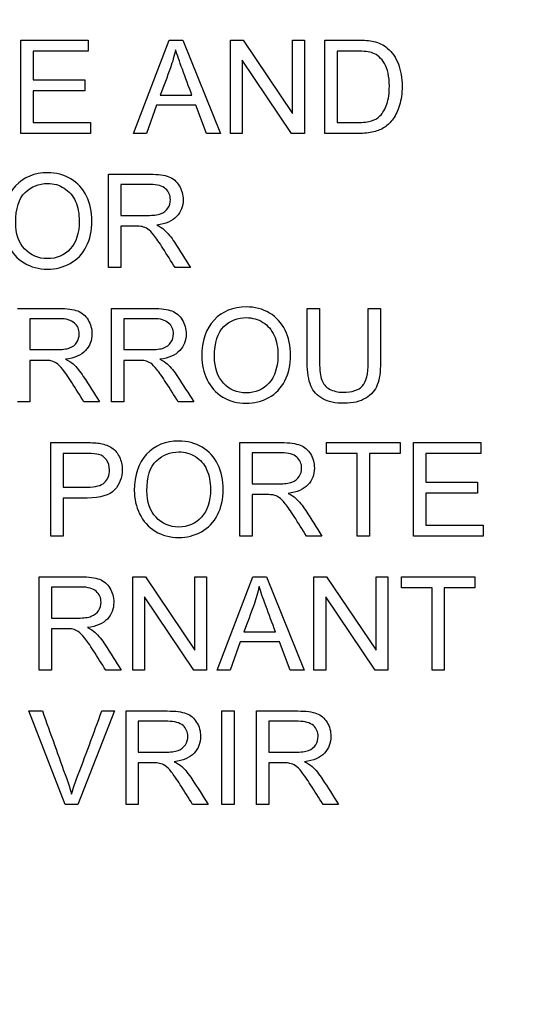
# Model space of a CAD drawing. Header units: inches. Extents: x 1 to 359, y -2 to 239.
# Tile 20 of 64: x 108.862 to 109.394, y 134.852 to 135.873. Entities that reach past the tile are written whole.
import ezdxf
from ezdxf.enums import TextEntityAlignment as Align

# ---------------------------------------------------------------- set-up
doc = ezdxf.new("R2010")
doc.units = ezdxf.units.IN
doc.header["$MEASUREMENT"] = 0
doc.layers.add('Default', color=7, linetype='Continuous')
doc.layers.add('LAB20180', color=7, linetype='Continuous')
doc.styles.add('SEACAD_Times_New_Roman', font='times.ttf')
doc.dimstyles.new('HAMMOND_(STH_-_300x200)', dxfattribs={"dimtxt": 1.5, "dimasz": 1.875, "dimexe": 0.75, "dimexo": 0.75, "dimgap": 0.375, "dimtad": 0, "dimtih": 1, "dimtoh": 1, "dimzin": 0, "dimdsep": 46, "dimtxsty": 'SEACAD_Times_New_Roman', "dimblk1": '_SE_FILLED', "dimblk2": '_SE_FILLED', "dimsah": 1, "dimcen": 0.75, "dimadec": 0, "dimazin": 0, "dimtfac": 0.8, "dimtofl": 0, "dimtmove": 0, "dimatfit": 3, "dimfxl": 0, "dimtolj": 1, "dimtzin": 0, "dimarcsym": 0})

# ---------------------------------------------------------------- blocks, each defined once
blk = doc.blocks.new('DMBLK1160')
at = {"layer": 'Default', "linetype": 'Continuous'}
for points in [[(121.758, 147.7985), (121.4455, 149.6735), (121.133, 147.7985)], [(121.758, 131.5785), (121.133, 131.5785), (121.4455, 129.7035)]]:
    blk.add_hatch(color=7, dxfattribs=at).paths.add_polyline_path(points)
at = {"layer": 'Default', "color": 7, "linetype": 'Continuous'}
for p, q in [((113.9782, 149.6735), (122.1955, 149.6735)), ((121.4455, 140.9635), (121.4455, 149.6735)), ((121.4455, 129.7035), (121.4455, 138.9385)), ((109.4962, 129.7035), (122.1955, 129.7035))]:
    blk.add_line(p, q, dxfattribs=at)
at = {"layer": 'Default', "color": 7, "linetype": 'Continuous', "style": 'SEACAD_Times_New_Roman'}
blk.add_text('19.97', height=1.5, dxfattribs=at).set_placement((118.8863, 140.4385), align=Align.TOP_LEFT)
blk = doc.blocks.new('_SE_FILLED')
at = {"color": 0}
blk.add_line((0, 0), (-1, 0), dxfattribs=at)
blk.add_solid([(0, 0), (-1, -0.1665), (-1, 0.1665), (0, 0)], dxfattribs=at)

msp = doc.modelspace()

# ---------------------------------------------------------------- linework, layer by layer
at = {"layer": 'LAB20180', "color": 7, "linetype": 'Continuous'}
for p, q in [((108.8631, 135.7548), (108.8631, 135.8516)), ((108.8631, 135.8516), (108.9329, 135.8516)), ((108.9329, 135.8516), (108.9329, 135.8402)), ((108.9799, 135.7548), (109.0168, 135.8516)), ((109.0168, 135.8516), (109.0309, 135.8516)), ((109.0309, 135.8516), (109.0701, 135.7548)), ((109.0803, 135.7548), (109.0803, 135.8516)), ((109.0803, 135.8516), (109.0934, 135.8516)), ((109.0934, 135.8516), (109.1446, 135.7755)), ((109.1446, 135.7755), (109.1446, 135.8516)), ((109.1446, 135.8516), (109.1569, 135.8516)), ((109.1569, 135.8516), (109.1569, 135.7548)), ((109.1782, 135.7548), (109.1782, 135.8516)), ((108.9329, 135.8402), (108.8759, 135.8402)), ((108.8759, 135.8402), (108.8759, 135.8104)), ((109.1909, 135.8402), (109.1909, 135.7662)), ((109.1437, 135.7548), (109.0925, 135.8309)), ((109.0925, 135.8309), (109.0925, 135.7548)), ((108.8759, 135.8104), (108.9292, 135.8104)), ((108.9292, 135.8104), (108.9292, 135.7991)), ((108.9292, 135.7991), (108.8759, 135.7991)), ((108.8759, 135.7991), (108.8759, 135.7662)), ((109.0075, 135.7946), (109.0403, 135.7946)), ((109.0037, 135.7841), (108.9933, 135.7548)), ((109.0444, 135.7841), (109.0037, 135.7841)), ((109.0555, 135.7548), (109.0444, 135.7841)), ((108.8759, 135.7662), (108.9352, 135.7662)), ((108.9352, 135.7662), (108.9352, 135.7548)), ((108.9352, 135.7548), (108.8631, 135.7548)), ((108.9933, 135.7548), (108.9799, 135.7548)), ((109.0701, 135.7548), (109.0555, 135.7548)), ((109.0925, 135.7548), (109.0803, 135.7548)), ((109.1569, 135.7548), (109.1437, 135.7548)), ((108.954, 135.6158), (108.954, 135.7126)), ((108.9667, 135.7019), (108.9667, 135.6699)), ((108.9667, 135.6587), (108.9667, 135.6158)), ((108.9667, 135.6158), (108.954, 135.6158)), ((109.039, 135.6158), (109.023, 135.6158)), ((108.9571, 135.4768), (108.9571, 135.5735)), ((109.1599, 135.5735), (109.1727, 135.5735)), ((109.2231, 135.5735), (109.2358, 135.5735)), ((108.8722, 135.5629), (108.8722, 135.5308)), ((108.9698, 135.5629), (108.9698, 135.5308)), ((108.8722, 135.5197), (108.8722, 135.4768)), ((108.9698, 135.5197), (108.9698, 135.4768)), ((108.8722, 135.4768), (108.8594, 135.4768)), ((108.9445, 135.4768), (108.9284, 135.4768)), ((108.9698, 135.4768), (108.9571, 135.4768)), ((109.0422, 135.4768), (109.0261, 135.4768)), ((108.8942, 135.3377), (108.8942, 135.4345)), ((109.09, 135.3377), (109.09, 135.4345)), ((109.18, 135.4231), (109.18, 135.4345)), ((109.18, 135.4345), (109.2563, 135.4345)), ((109.2563, 135.4345), (109.2563, 135.4231)), ((109.2702, 135.3377), (109.2702, 135.4345)), ((109.2702, 135.4345), (109.3399, 135.4345)), ((109.3399, 135.4345), (109.3399, 135.4231)), ((109.1028, 135.4238), (109.1028, 135.3918)), ((108.907, 135.4231), (108.907, 135.3884)), ((109.2118, 135.4231), (109.18, 135.4231)), ((109.2118, 135.3377), (109.2118, 135.4231)), ((109.2563, 135.4231), (109.2245, 135.4231)), ((109.2245, 135.4231), (109.2245, 135.3377)), ((109.3399, 135.4231), (109.2829, 135.4231)), ((109.2829, 135.4231), (109.2829, 135.3934)), ((109.2829, 135.3934), (109.3363, 135.3934)), ((109.3363, 135.3934), (109.3363, 135.382)), ((108.907, 135.377), (108.907, 135.3377)), ((109.1028, 135.3806), (109.1028, 135.3377)), ((109.3363, 135.382), (109.2829, 135.382)), ((109.2829, 135.382), (109.2829, 135.3491)), ((109.2829, 135.3491), (109.3422, 135.3491)), ((109.3422, 135.3491), (109.3422, 135.3377)), ((108.907, 135.3377), (108.8942, 135.3377)), ((109.1028, 135.3377), (109.09, 135.3377)), ((109.1751, 135.3377), (109.1591, 135.3377)), ((109.2245, 135.3377), (109.2118, 135.3377)), ((109.3422, 135.3377), (109.2702, 135.3377)), ((108.882, 135.1987), (108.882, 135.2954)), ((108.979, 135.1987), (108.979, 135.2954)), ((108.979, 135.2954), (108.9922, 135.2954)), ((108.9922, 135.2954), (109.0433, 135.2194)), ((109.0433, 135.2194), (109.0433, 135.2954)), ((109.0433, 135.2954), (109.0556, 135.2954)), ((109.0556, 135.2954), (109.0556, 135.1987)), ((109.0664, 135.1987), (109.1034, 135.2954)), ((109.1034, 135.2954), (109.1175, 135.2954)), ((109.1175, 135.2954), (109.1567, 135.1987)), ((109.1668, 135.1987), (109.1668, 135.2954)), ((109.1668, 135.2954), (109.18, 135.2954)), ((109.18, 135.2954), (109.2312, 135.2194)), ((109.2312, 135.2194), (109.2312, 135.2954)), ((109.2312, 135.2954), (109.2434, 135.2954)), ((109.2434, 135.2954), (109.2434, 135.1987)), ((109.2575, 135.2841), (109.2575, 135.2954)), ((109.2575, 135.2954), (109.3338, 135.2954)), ((109.3338, 135.2954), (109.3338, 135.2841)), ((108.8947, 135.2848), (108.8947, 135.2527)), ((109.2893, 135.2841), (109.2575, 135.2841)), ((109.2893, 135.1987), (109.2893, 135.2841)), ((109.3338, 135.2841), (109.302, 135.2841)), ((109.302, 135.2841), (109.302, 135.1987)), ((109.0424, 135.1987), (108.9913, 135.2748)), ((108.9913, 135.2748), (108.9913, 135.1987)), ((109.2303, 135.1987), (109.1791, 135.2748)), ((109.1791, 135.2748), (109.1791, 135.1987)), ((108.8947, 135.2416), (108.8947, 135.1987)), ((109.0942, 135.2385), (109.1269, 135.2385)), ((109.0903, 135.228), (109.0799, 135.1987)), ((109.131, 135.228), (109.0903, 135.228)), ((109.1421, 135.1987), (109.131, 135.228)), ((108.8947, 135.1987), (108.882, 135.1987)), ((108.9671, 135.1987), (108.9511, 135.1987)), ((108.9913, 135.1987), (108.979, 135.1987)), ((109.0556, 135.1987), (109.0424, 135.1987)), ((109.0799, 135.1987), (109.0664, 135.1987)), ((109.1567, 135.1987), (109.1421, 135.1987)), ((109.1791, 135.1987), (109.1668, 135.1987)), ((109.2434, 135.1987), (109.2303, 135.1987)), ((109.302, 135.1987), (109.2893, 135.1987)), ((108.9088, 135.0596), (108.8714, 135.1564)), ((108.8714, 135.1564), (108.8853, 135.1564)), ((108.9601, 135.1564), (108.9222, 135.0596)), ((108.947, 135.1564), (108.9601, 135.1564)), ((108.972, 135.0596), (108.972, 135.1564)), ((109.0713, 135.0596), (109.0713, 135.1564)), ((109.0713, 135.1564), (109.084, 135.1564)), ((109.084, 135.1564), (109.084, 135.0596)), ((109.1072, 135.0596), (109.1072, 135.1564)), ((108.9847, 135.1457), (108.9847, 135.1137)), ((109.1199, 135.1457), (109.1199, 135.1137)), ((108.9847, 135.1026), (108.9847, 135.0596)), ((109.1199, 135.1026), (109.1199, 135.0596)), ((108.9222, 135.0596), (108.9088, 135.0596)), ((108.9847, 135.0596), (108.972, 135.0596)), ((109.0571, 135.0596), (109.0411, 135.0596)), ((109.084, 135.0596), (109.0713, 135.0596)), ((109.1199, 135.0596), (109.1072, 135.0596)), ((109.1922, 135.0596), (109.1763, 135.0596))]:
    msp.add_line(p, q, dxfattribs=at)
for points, knots in [([(109.0234, 135.8416), (109.022, 135.8353), (109.0203, 135.8291), (109.0181, 135.8229), (109.0147, 135.8134), (109.0111, 135.804), (109.0075, 135.7946)], [0, 0, 0, 0, 0.391075, 0.391075, 0.391075, 1, 1, 1, 1]), ([(109.0403, 135.7946), (109.037, 135.8035), (109.0337, 135.8124), (109.0304, 135.8214), (109.0274, 135.8295), (109.0251, 135.8363), (109.0234, 135.8416)], [0, 0, 0, 0, 0.571633, 0.571633, 0.571633, 1, 1, 1, 1]), ([(109.1782, 135.8516), (109.1893, 135.8516), (109.2004, 135.8516), (109.2115, 135.8516), (109.219, 135.8516), (109.2248, 135.8511), (109.2287, 135.8502), (109.2342, 135.8488), (109.239, 135.8466), (109.2429, 135.8433), (109.248, 135.8389), (109.2518, 135.8334), (109.2544, 135.8267), (109.2569, 135.82), (109.2582, 135.8123), (109.2582, 135.7963), (109.2573, 135.7898), (109.2538, 135.7785), (109.2517, 135.7738), (109.2489, 135.7701), (109.2463, 135.7664), (109.2433, 135.7634), (109.2402, 135.7613), (109.237, 135.7591), (109.2331, 135.7576), (109.2286, 135.7565), (109.2241, 135.7554), (109.2189, 135.7548), (109.2131, 135.7548), (109.2014, 135.7548), (109.1898, 135.7548), (109.1782, 135.7548)], [0, 0, 0, 0, 0.150362, 0.150362, 0.150362, 0.228732, 0.228732, 0.228732, 0.30053, 0.30053, 0.30053, 0.39246, 0.39246, 0.39246, 0.489923, 0.489923, 0.574196, 0.574196, 0.658468, 0.658468, 0.658468, 0.714694, 0.714694, 0.714694, 0.771703, 0.771703, 0.771703, 0.84238, 0.84238, 0.84238, 1, 1, 1, 1]), ([(109.1909, 135.7662), (109.1978, 135.7662), (109.2047, 135.7662), (109.2116, 135.7662), (109.218, 135.7662), (109.223, 135.7668), (109.2266, 135.7679), (109.2303, 135.7691), (109.2332, 135.7708), (109.2353, 135.773), (109.2383, 135.7761), (109.2407, 135.7801), (109.2424, 135.7853), (109.2442, 135.7903), (109.245, 135.7966), (109.245, 135.814), (109.2433, 135.8218), (109.24, 135.8273), (109.2367, 135.8327), (109.2327, 135.8364), (109.2278, 135.8382), (109.2244, 135.8396), (109.2189, 135.8402), (109.2113, 135.8402), (109.2045, 135.8403), (109.1977, 135.8402), (109.1909, 135.8402)], [0, 0, 0, 0, 0.131501, 0.131501, 0.131501, 0.227945, 0.227945, 0.227945, 0.292461, 0.292461, 0.292461, 0.383719, 0.383719, 0.383719, 0.499081, 0.499081, 0.657957, 0.657957, 0.657957, 0.764025, 0.764025, 0.764025, 0.870547, 0.870547, 0.870547, 1, 1, 1, 1]), ([(108.8445, 135.6628), (108.8445, 135.6789), (108.8488, 135.6914), (108.8574, 135.7005), (108.866, 135.7096), (108.8771, 135.7141), (108.8907, 135.7142), (108.8996, 135.7142), (108.9076, 135.712), (108.9219, 135.7035), (108.9274, 135.6975), (108.9348, 135.6823), (108.9367, 135.6737), (108.9367, 135.6542), (108.9347, 135.6454), (108.9269, 135.6299), (108.9213, 135.6241), (108.914, 135.6202), (108.9068, 135.6162), (108.899, 135.6142), (108.8815, 135.6142), (108.8734, 135.6164), (108.8663, 135.6207), (108.8591, 135.6251), (108.8537, 135.6312), (108.8464, 135.6464), (108.8445, 135.6544), (108.8445, 135.6628)], [0, 0, 0, 0, 0.13347, 0.13347, 0.13347, 0.254653, 0.254653, 0.254653, 0.33796, 0.33796, 0.421266, 0.421266, 0.504572, 0.504572, 0.589544, 0.589544, 0.674517, 0.674517, 0.674517, 0.75295, 0.75295, 0.838021, 0.838021, 0.838021, 0.91901, 0.91901, 1, 1, 1, 1]), ([(108.954, 135.7126), (108.9682, 135.7126), (108.9825, 135.7126), (108.9968, 135.7126), (109.0054, 135.7126), (109.0119, 135.7117), (109.0209, 135.7082), (109.0245, 135.7052), (109.0272, 135.7007), (109.0299, 135.6963), (109.0312, 135.6914), (109.0312, 135.6793), (109.029, 135.6735), (109.0245, 135.6688), (109.0201, 135.6641), (109.0133, 135.6611), (109.0039, 135.6598)], [0, 0, 0, 0, 0.318493, 0.318493, 0.318493, 0.446224, 0.446224, 0.573954, 0.573954, 0.573954, 0.684812, 0.684812, 0.829469, 0.829469, 0.829469, 1, 1, 1, 1]), ([(108.8576, 135.6626), (108.8576, 135.6509), (108.8608, 135.6418), (108.8733, 135.6284), (108.8811, 135.6251), (108.8905, 135.6251), (108.9001, 135.6252), (108.9081, 135.6285), (108.9204, 135.642), (108.9235, 135.6515), (108.9235, 135.6718), (108.9222, 135.6787), (108.9196, 135.6845), (108.9169, 135.6904), (108.913, 135.6949), (108.9028, 135.7014), (108.8971, 135.703), (108.8907, 135.703), (108.8817, 135.7031), (108.8739, 135.6999), (108.8674, 135.6937), (108.8609, 135.6875), (108.8576, 135.6771), (108.8576, 135.6626)], [0, 0, 0, 0, 0.121846, 0.121846, 0.243693, 0.243693, 0.243693, 0.37378, 0.37378, 0.503868, 0.503868, 0.585005, 0.585005, 0.585005, 0.663786, 0.663786, 0.742568, 0.742568, 0.742568, 0.854519, 0.854519, 0.854519, 1, 1, 1, 1]), ([(108.9667, 135.6699), (108.9759, 135.6699), (108.9851, 135.6699), (108.9942, 135.6699), (109.0001, 135.6699), (109.0046, 135.6704), (109.0079, 135.6717), (109.0112, 135.6729), (109.0137, 135.6748), (109.0155, 135.6775), (109.0172, 135.6801), (109.018, 135.683), (109.018, 135.6907), (109.0164, 135.6945), (109.0131, 135.6974), (109.0098, 135.7004), (109.0045, 135.7019), (108.9973, 135.7019), (108.9871, 135.7019), (108.9769, 135.7019), (108.9667, 135.7019)], [0, 0, 0, 0, 0.228533, 0.228533, 0.228533, 0.344075, 0.344075, 0.344075, 0.424516, 0.424516, 0.424516, 0.498851, 0.498851, 0.60656, 0.60656, 0.60656, 0.745734, 0.745734, 0.745734, 1, 1, 1, 1]), ([(109.023, 135.6158), (109.0187, 135.6225), (109.0145, 135.6292), (109.0102, 135.6359), (109.0066, 135.6418), (109.0034, 135.6462), (109.001, 135.6493), (108.9986, 135.6523), (108.9964, 135.6545), (108.9945, 135.6557), (108.9926, 135.6569), (108.9907, 135.6578), (108.9887, 135.6583), (108.9872, 135.6587), (108.9848, 135.6587), (108.9815, 135.6587), (108.9766, 135.6587), (108.9717, 135.6587), (108.9667, 135.6587)], [0, 0, 0, 0, 0.307176, 0.307176, 0.307176, 0.516403, 0.516403, 0.516403, 0.634791, 0.634791, 0.634791, 0.716811, 0.716811, 0.716811, 0.809183, 0.809183, 0.809183, 1, 1, 1, 1]), ([(109.0039, 135.6598), (109.0074, 135.6582), (109.0099, 135.6566), (109.0117, 135.655), (109.0154, 135.6516), (109.0189, 135.6473), (109.0223, 135.6421), (109.028, 135.6334), (109.0335, 135.6246), (109.039, 135.6158)], [0, 0, 0, 0, 0.160192, 0.160192, 0.160192, 0.45337, 0.45337, 0.45337, 1, 1, 1, 1]), ([(108.8594, 135.5735), (108.8737, 135.5735), (108.888, 135.5735), (108.9022, 135.5735), (108.9109, 135.5735), (108.9174, 135.5726), (108.9264, 135.5692), (108.93, 135.5661), (108.9326, 135.5617), (108.9353, 135.5573), (108.9367, 135.5524), (108.9367, 135.5403), (108.9344, 135.5345), (108.9255, 135.5251), (108.9187, 135.5221), (108.9094, 135.5208)], [0, 0, 0, 0, 0.318429, 0.318429, 0.318429, 0.446133, 0.446133, 0.573836, 0.573836, 0.573836, 0.691895, 0.691895, 0.845948, 0.845948, 1, 1, 1, 1]), ([(108.9571, 135.5735), (108.9714, 135.5735), (108.9856, 135.5735), (108.9999, 135.5735), (109.0085, 135.5735), (109.015, 135.5726), (109.0241, 135.5692), (109.0276, 135.5661), (109.033, 135.5573), (109.0343, 135.5524), (109.0343, 135.5403), (109.0321, 135.5345), (109.0232, 135.5251), (109.0164, 135.5221), (109.0071, 135.5208)], [0, 0, 0, 0, 0.318523, 0.318523, 0.318523, 0.440004, 0.440004, 0.561484, 0.561484, 0.682965, 0.682965, 0.841483, 0.841483, 1, 1, 1, 1]), ([(109.0505, 135.5238), (109.0505, 135.5399), (109.0548, 135.5524), (109.0633, 135.5615), (109.0719, 135.5706), (109.083, 135.5751), (109.1055, 135.5751), (109.1136, 135.573), (109.1279, 135.5645), (109.1333, 135.5585), (109.1408, 135.5433), (109.1427, 135.5346), (109.1427, 135.5151), (109.1407, 135.5064), (109.1328, 135.4909), (109.1272, 135.4851), (109.12, 135.4811), (109.1127, 135.4772), (109.1049, 135.4752), (109.0875, 135.4752), (109.0794, 135.4773), (109.0651, 135.4861), (109.0597, 135.4921), (109.056, 135.4997), (109.0524, 135.5073), (109.0505, 135.5153), (109.0505, 135.5238)], [0, 0, 0, 0, 0.133484, 0.133484, 0.133484, 0.259404, 0.259404, 0.34176, 0.34176, 0.424116, 0.424116, 0.506471, 0.506471, 0.590474, 0.590474, 0.674477, 0.674477, 0.674477, 0.751468, 0.751468, 0.834975, 0.834975, 0.918481, 0.918481, 0.918481, 1, 1, 1, 1]), ([(109.2358, 135.5735), (109.2358, 135.5549), (109.2358, 135.5363), (109.2358, 135.5176), (109.2358, 135.5079), (109.2347, 135.5002), (109.2303, 135.4887), (109.2264, 135.4841), (109.2206, 135.4806), (109.2149, 135.477), (109.2074, 135.4752), (109.1891, 135.4752), (109.1817, 135.4767), (109.1759, 135.4799), (109.1702, 135.483), (109.1661, 135.4874), (109.1637, 135.4934), (109.1612, 135.4993), (109.1599, 135.5073), (109.1599, 135.5176), (109.1599, 135.5363), (109.1599, 135.5549), (109.1599, 135.5735)], [0, 0, 0, 0, 0.229376, 0.229376, 0.229376, 0.315863, 0.315863, 0.402349, 0.402349, 0.402349, 0.498934, 0.498934, 0.592836, 0.592836, 0.592836, 0.669213, 0.669213, 0.669213, 0.770641, 0.770641, 0.770641, 1, 1, 1, 1]), ([(109.2358, 135.5735), (109.2358, 135.5549), (109.2358, 135.5363), (109.2358, 135.5176), (109.2358, 135.5079), (109.2347, 135.5002), (109.2303, 135.4887), (109.2264, 135.4841), (109.2206, 135.4806), (109.2149, 135.477), (109.2074, 135.4752), (109.1891, 135.4752), (109.1817, 135.4767), (109.1759, 135.4799), (109.1702, 135.483), (109.1661, 135.4874), (109.1637, 135.4934), (109.1612, 135.4993), (109.1599, 135.5073), (109.1599, 135.5176), (109.1599, 135.5363), (109.1599, 135.5549), (109.1599, 135.5735)], [0, 0, 0, 0, 0.229376, 0.229376, 0.229376, 0.315863, 0.315863, 0.402349, 0.402349, 0.402349, 0.498934, 0.498934, 0.592836, 0.592836, 0.592836, 0.669213, 0.669213, 0.669213, 0.770641, 0.770641, 0.770641, 1, 1, 1, 1]), ([(109.1727, 135.5735), (109.1727, 135.5549), (109.1727, 135.5363), (109.1727, 135.5177), (109.1727, 135.5093), (109.1734, 135.5032), (109.1765, 135.4952), (109.1792, 135.4921), (109.1868, 135.4878), (109.1915, 135.4867), (109.2064, 135.4867), (109.2131, 135.4889), (109.2211, 135.4974), (109.2231, 135.5056), (109.2231, 135.5177), (109.2231, 135.5363), (109.2231, 135.5549), (109.2231, 135.5735)], [0, 0, 0, 0, 0.272429, 0.272429, 0.272429, 0.342897, 0.342897, 0.413366, 0.413366, 0.483834, 0.483834, 0.605702, 0.605702, 0.727571, 0.727571, 0.727571, 1, 1, 1, 1]), ([(109.1727, 135.5735), (109.1727, 135.5549), (109.1727, 135.5363), (109.1727, 135.5177), (109.1727, 135.5093), (109.1734, 135.5032), (109.1765, 135.4952), (109.1792, 135.4921), (109.1868, 135.4878), (109.1915, 135.4867), (109.2064, 135.4867), (109.2131, 135.4889), (109.2211, 135.4974), (109.2231, 135.5056), (109.2231, 135.5177), (109.2231, 135.5363), (109.2231, 135.5549), (109.2231, 135.5735)], [0, 0, 0, 0, 0.272429, 0.272429, 0.272429, 0.342897, 0.342897, 0.413366, 0.413366, 0.483834, 0.483834, 0.605702, 0.605702, 0.727571, 0.727571, 0.727571, 1, 1, 1, 1]), ([(108.8722, 135.5308), (108.8813, 135.5308), (108.8905, 135.5308), (108.8997, 135.5308), (108.9055, 135.5308), (108.9101, 135.5314), (108.9134, 135.5326), (108.9167, 135.5338), (108.9192, 135.5357), (108.9209, 135.5384), (108.9226, 135.5411), (108.9235, 135.544), (108.9235, 135.5517), (108.9218, 135.5554), (108.9185, 135.5584), (108.9152, 135.5614), (108.9099, 135.5629), (108.9027, 135.5629), (108.8926, 135.5629), (108.8824, 135.5629), (108.8722, 135.5629)], [0, 0, 0, 0, 0.228451, 0.228451, 0.228451, 0.343902, 0.343902, 0.343902, 0.424724, 0.424724, 0.424724, 0.499032, 0.499032, 0.606702, 0.606702, 0.606702, 0.745825, 0.745825, 0.745825, 1, 1, 1, 1]), ([(108.9698, 135.5308), (108.979, 135.5308), (108.9882, 135.5308), (108.9973, 135.5308), (109.0031, 135.5308), (109.0078, 135.5314), (109.0111, 135.5326), (109.0144, 135.5338), (109.0168, 135.5357), (109.0186, 135.5384), (109.0203, 135.5411), (109.0212, 135.544), (109.0212, 135.5517), (109.0195, 135.5554), (109.0161, 135.5584), (109.0128, 135.5613), (109.0076, 135.5629), (109.0004, 135.5629), (108.9902, 135.5629), (108.98, 135.5629), (108.9698, 135.5629)], [0, 0, 0, 0, 0.228517, 0.228517, 0.228517, 0.343997, 0.343997, 0.343997, 0.424842, 0.424842, 0.424842, 0.499299, 0.499299, 0.607186, 0.607186, 0.607186, 0.745838, 0.745838, 0.745838, 1, 1, 1, 1]), ([(109.0637, 135.5236), (109.0637, 135.5119), (109.0668, 135.5028), (109.0792, 135.4894), (109.0871, 135.486), (109.1061, 135.486), (109.114, 135.4894), (109.1202, 135.4962), (109.1263, 135.5029), (109.1295, 135.5125), (109.1295, 135.5328), (109.1282, 135.5397), (109.1229, 135.5514), (109.119, 135.5559), (109.1088, 135.5623), (109.1031, 135.5639), (109.0967, 135.564), (109.0877, 135.5641), (109.0799, 135.5609), (109.0734, 135.5547), (109.0668, 135.5485), (109.0637, 135.5381), (109.0637, 135.5236)], [0, 0, 0, 0, 0.118885, 0.118885, 0.237771, 0.237771, 0.359099, 0.359099, 0.359099, 0.491542, 0.491542, 0.575263, 0.575263, 0.658983, 0.658983, 0.742704, 0.742704, 0.742704, 0.85464, 0.85464, 0.85464, 1, 1, 1, 1]), ([(108.9284, 135.4768), (108.9242, 135.4835), (108.9199, 135.4902), (108.9157, 135.4969), (108.912, 135.5027), (108.9089, 135.5072), (108.9064, 135.5102), (108.904, 135.5133), (108.9018, 135.5155), (108.8999, 135.5167), (108.898, 135.5179), (108.8961, 135.5187), (108.8941, 135.5193), (108.8927, 135.5196), (108.8903, 135.5196), (108.887, 135.5197), (108.882, 135.5198), (108.8771, 135.5197), (108.8722, 135.5197)], [0, 0, 0, 0, 0.307183, 0.307183, 0.307183, 0.516416, 0.516416, 0.516416, 0.634807, 0.634807, 0.634807, 0.71683, 0.71683, 0.71683, 0.809234, 0.809234, 0.809234, 1, 1, 1, 1]), ([(108.9094, 135.5208), (108.9128, 135.5192), (108.9154, 135.5176), (108.9171, 135.516), (108.9208, 135.5125), (108.9244, 135.5082), (108.9277, 135.5031), (108.9334, 135.4944), (108.9389, 135.4855), (108.9445, 135.4768)], [0, 0, 0, 0, 0.160192, 0.160192, 0.160192, 0.45337, 0.45337, 0.45337, 1, 1, 1, 1]), ([(109.0261, 135.4768), (109.0219, 135.4835), (109.0176, 135.4902), (109.0134, 135.4969), (109.0097, 135.5027), (109.0065, 135.5072), (109.0041, 135.5102), (109.0017, 135.5133), (108.9995, 135.5155), (108.9976, 135.5167), (108.9957, 135.5179), (108.9938, 135.5187), (108.9918, 135.5193), (108.9903, 135.5196), (108.9879, 135.5196), (108.9847, 135.5197), (108.9797, 135.5198), (108.9748, 135.5197), (108.9698, 135.5197)], [0, 0, 0, 0, 0.307184, 0.307184, 0.307184, 0.516417, 0.516417, 0.516417, 0.634808, 0.634808, 0.634808, 0.716831, 0.716831, 0.716831, 0.809233, 0.809233, 0.809233, 1, 1, 1, 1]), ([(109.0071, 135.5208), (109.0105, 135.5192), (109.013, 135.5176), (109.0148, 135.516), (109.0185, 135.5125), (109.0221, 135.5082), (109.0254, 135.5031), (109.0311, 135.4944), (109.0366, 135.4855), (109.0422, 135.4768)], [0, 0, 0, 0, 0.160192, 0.160192, 0.160192, 0.45337, 0.45337, 0.45337, 1, 1, 1, 1]), ([(108.8942, 135.4345), (108.9064, 135.4345), (108.9186, 135.4345), (108.9307, 135.4345), (108.9372, 135.4345), (108.9421, 135.4341), (108.9454, 135.4336), (108.9502, 135.4327), (108.9542, 135.4312), (108.9574, 135.429), (108.9606, 135.4268), (108.9632, 135.4237), (108.9651, 135.4197), (108.9671, 135.4156), (108.9681, 135.4113), (108.9681, 135.3982), (108.9654, 135.3913), (108.9602, 135.3856), (108.9549, 135.3799), (108.9455, 135.377), (108.9318, 135.377), (108.9235, 135.377), (108.9153, 135.377), (108.907, 135.377)], [0, 0, 0, 0, 0.216958, 0.216958, 0.216958, 0.304485, 0.304485, 0.304485, 0.381107, 0.381107, 0.381107, 0.453971, 0.453971, 0.453971, 0.533155, 0.533155, 0.671192, 0.671192, 0.671192, 0.852298, 0.852298, 0.852298, 1, 1, 1, 1]), ([(108.9806, 135.3848), (108.9806, 135.4008), (108.9849, 135.4134), (108.9934, 135.4225), (109.002, 135.4316), (109.0131, 135.4361), (109.0356, 135.4361), (109.0437, 135.4339), (109.0508, 135.4297), (109.058, 135.4254), (109.0634, 135.4195), (109.0672, 135.4119), (109.0709, 135.4042), (109.0728, 135.3956), (109.0728, 135.3761), (109.0708, 135.3674), (109.0629, 135.3519), (109.0573, 135.346), (109.0501, 135.3421), (109.0429, 135.3381), (109.035, 135.3361), (109.0176, 135.3361), (109.0095, 135.3383), (108.9952, 135.3471), (108.9898, 135.3531), (108.9824, 135.3683), (108.9806, 135.3763), (108.9806, 135.3848)], [0, 0, 0, 0, 0.133466, 0.133466, 0.133466, 0.25657, 0.25657, 0.337083, 0.337083, 0.337083, 0.417379, 0.417379, 0.417379, 0.502333, 0.502333, 0.58842, 0.58842, 0.674507, 0.674507, 0.674507, 0.751024, 0.751024, 0.834016, 0.834016, 0.917008, 0.917008, 1, 1, 1, 1]), ([(109.09, 135.4345), (109.1043, 135.4345), (109.1186, 135.4345), (109.1329, 135.4345), (109.1415, 135.4345), (109.148, 135.4336), (109.157, 135.4301), (109.1606, 135.4271), (109.1632, 135.4227), (109.1659, 135.4183), (109.1673, 135.4134), (109.1673, 135.4012), (109.165, 135.3954), (109.1562, 135.386), (109.1493, 135.383), (109.14, 135.3818)], [0, 0, 0, 0, 0.318407, 0.318407, 0.318407, 0.446102, 0.446102, 0.573796, 0.573796, 0.573796, 0.691866, 0.691866, 0.845933, 0.845933, 1, 1, 1, 1]), ([(108.9937, 135.3846), (108.9937, 135.3729), (108.9969, 135.3638), (109.0093, 135.3504), (109.0171, 135.347), (109.0362, 135.347), (109.0441, 135.3504), (109.0503, 135.3572), (109.0564, 135.3639), (109.0596, 135.3735), (109.0596, 135.3938), (109.0583, 135.4006), (109.0556, 135.4065), (109.0531, 135.4123), (109.0491, 135.4169), (109.0389, 135.4233), (109.0332, 135.4249), (109.0178, 135.4249), (109.01, 135.4218), (109.0035, 135.4157), (108.997, 135.4094), (108.9937, 135.399), (108.9937, 135.3846)], [0, 0, 0, 0, 0.119214, 0.119214, 0.238429, 0.238429, 0.359265, 0.359265, 0.359265, 0.497707, 0.497707, 0.585219, 0.585219, 0.585219, 0.6641, 0.6641, 0.74298, 0.74298, 0.854529, 0.854529, 0.854529, 1, 1, 1, 1]), ([(109.1028, 135.3918), (109.1119, 135.3918), (109.1211, 135.3918), (109.1303, 135.3918), (109.1361, 135.3918), (109.1407, 135.3923), (109.1473, 135.3948), (109.1498, 135.3967), (109.1515, 135.3994), (109.1533, 135.402), (109.1541, 135.405), (109.1541, 135.4126), (109.1524, 135.4164), (109.1491, 135.4194), (109.1458, 135.4224), (109.1405, 135.4238), (109.1334, 135.4238), (109.1232, 135.4238), (109.113, 135.4238), (109.1028, 135.4238)], [0, 0, 0, 0, 0.228426, 0.228426, 0.228426, 0.326342, 0.326342, 0.424258, 0.424258, 0.424258, 0.4994, 0.4994, 0.606745, 0.606745, 0.606745, 0.745853, 0.745853, 0.745853, 1, 1, 1, 1]), ([(108.907, 135.3884), (108.9153, 135.3884), (108.9237, 135.3884), (108.932, 135.3884), (108.9403, 135.3884), (108.9462, 135.3899), (108.9531, 135.3961), (108.9549, 135.4005), (108.9549, 135.4101), (108.9538, 135.4136), (108.9518, 135.4165), (108.9498, 135.4194), (108.9471, 135.4213), (108.9437, 135.4223), (108.9416, 135.4229), (108.9376, 135.4231), (108.9318, 135.4231), (108.9235, 135.4231), (108.9152, 135.4231), (108.907, 135.4231)], [0, 0, 0, 0, 0.215503, 0.215503, 0.215503, 0.355035, 0.355035, 0.494567, 0.494567, 0.595608, 0.595608, 0.595608, 0.683176, 0.683176, 0.683176, 0.786692, 0.786692, 0.786692, 1, 1, 1, 1]), ([(109.1591, 135.3377), (109.1548, 135.3445), (109.1506, 135.3512), (109.1463, 135.3579), (109.1426, 135.3637), (109.1395, 135.3681), (109.137, 135.3712), (109.1346, 135.3742), (109.1325, 135.3764), (109.1305, 135.3777), (109.1287, 135.3788), (109.1267, 135.3797), (109.1247, 135.3802), (109.1233, 135.3805), (109.1209, 135.3806), (109.1176, 135.3806), (109.1127, 135.3806), (109.1077, 135.3806), (109.1028, 135.3806)], [0, 0, 0, 0, 0.307271, 0.307271, 0.307271, 0.516564, 0.516564, 0.516564, 0.634983, 0.634983, 0.634983, 0.716758, 0.716758, 0.716758, 0.809177, 0.809177, 0.809177, 1, 1, 1, 1]), ([(109.14, 135.3818), (109.1434, 135.3802), (109.146, 135.3785), (109.1477, 135.377), (109.1515, 135.3736), (109.155, 135.3692), (109.1583, 135.3641), (109.164, 135.3554), (109.1695, 135.3465), (109.1751, 135.3377)], [0, 0, 0, 0, 0.160112, 0.160112, 0.160112, 0.453397, 0.453397, 0.453397, 1, 1, 1, 1]), ([(108.882, 135.2954), (108.8963, 135.2954), (108.9105, 135.2954), (108.9248, 135.2954), (108.9334, 135.2954), (108.94, 135.2946), (108.9445, 135.2929), (108.949, 135.2911), (108.9526, 135.288), (108.9553, 135.2837), (108.958, 135.2792), (108.9593, 135.2744), (108.9593, 135.2622), (108.9571, 135.2564), (108.9482, 135.247), (108.9413, 135.244), (108.932, 135.2428)], [0, 0, 0, 0, 0.318055, 0.318055, 0.318055, 0.466627, 0.466627, 0.466627, 0.573877, 0.573877, 0.573877, 0.69377, 0.69377, 0.846885, 0.846885, 1, 1, 1, 1]), ([(108.8947, 135.2527), (108.9039, 135.2527), (108.9131, 135.2527), (108.9222, 135.2527), (108.9281, 135.2527), (108.9327, 135.2533), (108.9393, 135.2558), (108.9418, 135.2577), (108.9435, 135.2603), (108.9453, 135.263), (108.9461, 135.2659), (108.9461, 135.2736), (108.9444, 135.2774), (108.9411, 135.2804), (108.9378, 135.2833), (108.9325, 135.2848), (108.9254, 135.2848), (108.9152, 135.2849), (108.9049, 135.2848), (108.8947, 135.2848)], [0, 0, 0, 0, 0.228277, 0.228277, 0.228277, 0.326392, 0.326392, 0.424508, 0.424508, 0.424508, 0.498186, 0.498186, 0.607168, 0.607168, 0.607168, 0.745526, 0.745526, 0.745526, 1, 1, 1, 1]), ([(109.11, 135.2855), (109.1086, 135.2791), (109.1068, 135.273), (109.1047, 135.2669), (109.1014, 135.2573), (109.0977, 135.2479), (109.0942, 135.2385)], [0, 0, 0, 0, 0.389821, 0.389821, 0.389821, 1, 1, 1, 1]), ([(109.1269, 135.2385), (109.1236, 135.2474), (109.1203, 135.2563), (109.117, 135.2652), (109.114, 135.2734), (109.1116, 135.2801), (109.11, 135.2855)], [0, 0, 0, 0, 0.571622, 0.571622, 0.571622, 1, 1, 1, 1]), ([(108.9511, 135.1987), (108.9468, 135.2054), (108.9425, 135.2121), (108.9383, 135.2188), (108.9346, 135.2246), (108.9315, 135.2291), (108.9291, 135.2321), (108.9266, 135.2352), (108.9245, 135.2374), (108.9225, 135.2386), (108.9207, 135.2398), (108.9187, 135.2407), (108.9168, 135.2412), (108.9153, 135.2415), (108.9129, 135.2416), (108.9096, 135.2416), (108.9046, 135.2416), (108.8997, 135.2416), (108.8947, 135.2416)], [0, 0, 0, 0, 0.306814, 0.306814, 0.306814, 0.515488, 0.515488, 0.515488, 0.634413, 0.634413, 0.634413, 0.716108, 0.716108, 0.716108, 0.808468, 0.808468, 0.808468, 1, 1, 1, 1]), ([(108.932, 135.2428), (108.9354, 135.2411), (108.938, 135.2395), (108.9397, 135.2379), (108.9436, 135.2345), (108.947, 135.2302), (108.9504, 135.2251), (108.956, 135.2163), (108.9615, 135.2075), (108.9671, 135.1987)], [0, 0, 0, 0, 0.16006, 0.16006, 0.16006, 0.453367, 0.453367, 0.453367, 1, 1, 1, 1]), ([(108.8853, 135.1564), (108.8937, 135.133), (108.9021, 135.1095), (108.9105, 135.086), (108.9125, 135.0804), (108.9142, 135.0752), (108.9156, 135.0702)], [0, 0, 0, 0, 0.817951, 0.817951, 0.817951, 1, 1, 1, 1]), ([(108.9156, 135.0702), (108.9171, 135.0755), (108.9188, 135.0808), (108.9208, 135.086), (108.9297, 135.1095), (108.9383, 135.133), (108.947, 135.1564)], [0, 0, 0, 0, 0.181757, 0.181757, 0.181757, 1, 1, 1, 1]), ([(108.972, 135.1564), (108.9863, 135.1564), (109.0005, 135.1564), (109.0148, 135.1564), (109.0234, 135.1564), (109.03, 135.1556), (109.0345, 135.1538), (109.039, 135.1521), (109.0426, 135.149), (109.0452, 135.1446), (109.0479, 135.1402), (109.0493, 135.1354), (109.0493, 135.1232), (109.047, 135.1174), (109.0381, 135.108), (109.0313, 135.105), (109.022, 135.1037)], [0, 0, 0, 0, 0.318575, 0.318575, 0.318575, 0.466703, 0.466703, 0.466703, 0.574013, 0.574013, 0.574013, 0.693867, 0.693867, 0.846933, 0.846933, 1, 1, 1, 1]), ([(109.1072, 135.1564), (109.1214, 135.1564), (109.1357, 135.1564), (109.15, 135.1564), (109.1586, 135.1564), (109.1652, 135.1556), (109.1696, 135.1538), (109.1741, 135.1521), (109.1777, 135.149), (109.1804, 135.1446), (109.1831, 135.1402), (109.1844, 135.1354), (109.1844, 135.1232), (109.1822, 135.1174), (109.1733, 135.108), (109.1665, 135.105), (109.1572, 135.1037)], [0, 0, 0, 0, 0.318575, 0.318575, 0.318575, 0.466703, 0.466703, 0.466703, 0.574013, 0.574013, 0.574013, 0.693867, 0.693867, 0.846933, 0.846933, 1, 1, 1, 1]), ([(108.9847, 135.1137), (108.9939, 135.1137), (109.0031, 135.1137), (109.0122, 135.1137), (109.0181, 135.1137), (109.0227, 135.1143), (109.026, 135.1155), (109.0293, 135.1168), (109.0318, 135.1187), (109.0335, 135.1213), (109.0352, 135.124), (109.0361, 135.1269), (109.0361, 135.1346), (109.0344, 135.1384), (109.0311, 135.1413), (109.0278, 135.1442), (109.0225, 135.1457), (109.0153, 135.1457), (109.0051, 135.1457), (108.9949, 135.1457), (108.9847, 135.1457)], [0, 0, 0, 0, 0.228536, 0.228536, 0.228536, 0.344079, 0.344079, 0.344079, 0.424532, 0.424532, 0.424532, 0.498881, 0.498881, 0.606611, 0.606611, 0.606611, 0.74578, 0.74578, 0.74578, 1, 1, 1, 1]), ([(109.1199, 135.1137), (109.1291, 135.1137), (109.1382, 135.1137), (109.1474, 135.1137), (109.1533, 135.1137), (109.1578, 135.1143), (109.1611, 135.1155), (109.1644, 135.1168), (109.167, 135.1187), (109.1687, 135.1213), (109.1703, 135.124), (109.1712, 135.1269), (109.1712, 135.1346), (109.1696, 135.1384), (109.1663, 135.1413), (109.1629, 135.1442), (109.1577, 135.1457), (109.1505, 135.1457), (109.1403, 135.1457), (109.1301, 135.1457), (109.1199, 135.1457)], [0, 0, 0, 0, 0.228536, 0.228536, 0.228536, 0.344079, 0.344079, 0.344079, 0.424532, 0.424532, 0.424532, 0.498881, 0.498881, 0.606611, 0.606611, 0.606611, 0.74578, 0.74578, 0.74578, 1, 1, 1, 1]), ([(109.0411, 135.0596), (109.0368, 135.0664), (109.0325, 135.0731), (109.0283, 135.0798), (109.0246, 135.0856), (109.0215, 135.09), (109.0191, 135.0931), (109.0167, 135.0962), (109.0144, 135.0983), (109.0126, 135.0996), (109.0107, 135.1008), (109.0087, 135.1016), (109.0067, 135.1021), (109.0053, 135.1025), (109.0029, 135.1026), (108.9996, 135.1026), (108.9946, 135.1026), (108.9897, 135.1026), (108.9847, 135.1026)], [0, 0, 0, 0, 0.307391, 0.307391, 0.307391, 0.515966, 0.515966, 0.515966, 0.634269, 0.634269, 0.634269, 0.717028, 0.717028, 0.717028, 0.809332, 0.809332, 0.809332, 1, 1, 1, 1]), ([(109.022, 135.1037), (109.0254, 135.1021), (109.028, 135.1005), (109.0297, 135.0989), (109.0335, 135.0955), (109.037, 135.0911), (109.0403, 135.086), (109.046, 135.0773), (109.0515, 135.0684), (109.0571, 135.0596)], [0, 0, 0, 0, 0.159077, 0.159077, 0.159077, 0.452408, 0.452408, 0.452408, 1, 1, 1, 1]), ([(109.1763, 135.0596), (109.172, 135.0664), (109.1677, 135.0731), (109.1634, 135.0798), (109.1597, 135.0856), (109.1566, 135.09), (109.1542, 135.0931), (109.1518, 135.0962), (109.1496, 135.0983), (109.1477, 135.0996), (109.1458, 135.1008), (109.1439, 135.1016), (109.1419, 135.1021), (109.1405, 135.1025), (109.1381, 135.1026), (109.1347, 135.1026), (109.1298, 135.1026), (109.1248, 135.1026), (109.1199, 135.1026)], [0, 0, 0, 0, 0.307391, 0.307391, 0.307391, 0.515966, 0.515966, 0.515966, 0.634269, 0.634269, 0.634269, 0.717028, 0.717028, 0.717028, 0.809332, 0.809332, 0.809332, 1, 1, 1, 1]), ([(109.1572, 135.1037), (109.1605, 135.1021), (109.1631, 135.1005), (109.1649, 135.0989), (109.1687, 135.0955), (109.1722, 135.0911), (109.1755, 135.086), (109.1811, 135.0773), (109.1866, 135.0684), (109.1922, 135.0596)], [0, 0, 0, 0, 0.159077, 0.159077, 0.159077, 0.452408, 0.452408, 0.452408, 1, 1, 1, 1])]:
    msp.add_open_spline(points, degree=3, knots=knots, dxfattribs=at)

# ---------------------------------------------------------------- dimensions: what is measured, and where the dimension line sits
at = {"layer": 'Default', "color": 7, "linetype": 'Continuous'}
dim = msp.add_linear_dim(base=(121.4455, 149.6735), p1=(108.7462, 129.7035), p2=(113.2282, 149.6735), angle=90, text='\\A1;<>', dimstyle='HAMMOND_(STH_-_300x200)', dxfattribs=at)
dim.commit()
dim.dimension.update_dxf_attribs({"geometry": 'DMBLK1160', "text_midpoint": (121.4455, 139.6885), "dimtype": 160})

doc.saveas('drawing.dxf')
